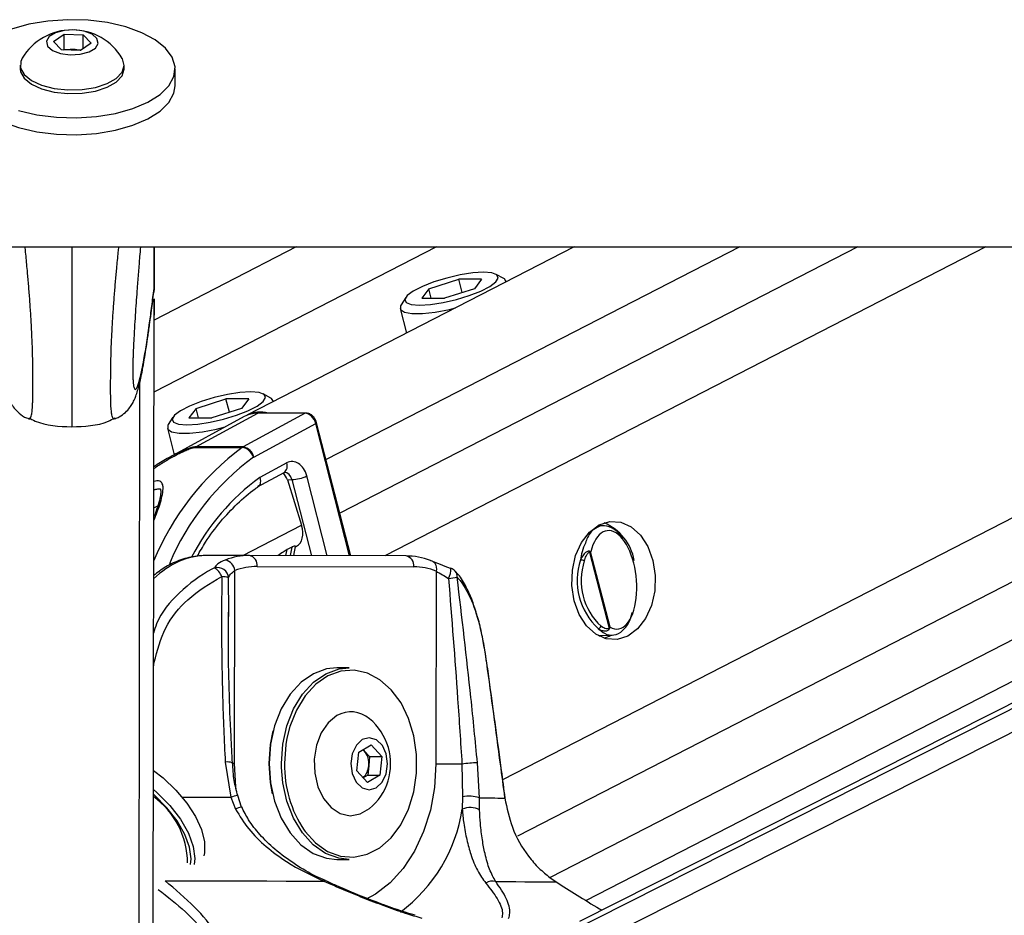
# Model space of a CAD drawing. Header units: millimetres. Extents: x 20 to 19631, y 28 to 16288.
# Tile 9 of 124: x 3429 to 3609, y 6490 to 6654. Entities that reach past the tile are written whole.
import ezdxf

# ---------------------------------------------------------------- set-up
doc = ezdxf.new("R2010")
doc.units = ezdxf.units.MM
doc.header["$LTSCALE"] = 2

msp = doc.modelspace()

# ---------------------------------------------------------------- linework, layer by layer
at = {"color": 7, "linetype": 'Continuous', "lineweight": 25}
for p, q in [((3435.37, 6650), (3437.34, 6651.36)), ((3437.34, 6651.36), (3440.79, 6651.22)), ((3437.34, 6648.62), (3437.34, 6651.36)), ((3440.79, 6651.22), (3442.27, 6649.73)), ((3440.79, 6648.7), (3440.79, 6651.22)), ((3436.85, 6648.51), (3435.37, 6650)), ((3442.27, 6649.73), (3440.3, 6648.37)), ((3440.3, 6648.37), (3436.85, 6648.51)), ((3437.16, 6648.49), (3437.34, 6648.62)), ((3437.34, 6648.62), (3439.06, 6648.55)), ((3439.06, 6648.55), (3440.48, 6648.49)), ((3429.32, 6645.71), (3429.32, 6645.05)), ((3448.32, 6645.02), (3448.32, 6645.69)), ((3457.61, 6641.93), (3457.62, 6645.01)), ((900.67, 6612.47), (3440.56, 6612.47)), ((3440.56, 6612.47), (5980.46, 6612.47)), ((3479.73, 6612.47), (3453.76, 6599.12)), ((3453.76, 6604.55), (3453.77, 6612.47)), ((3453.76, 6604.55), (3453.77, 6612.47)), ((3453.76, 6606.78), (3453.77, 6612.47)), ((3453.76, 6604.88), (3453.77, 6612.47)), ((3453.76, 6606.38), (3453.77, 6612.47)), ((3453.78, 6612.47), (3453.77, 6604.55)), ((3530.54, 6612.47), (3470.75, 6581.74)), ((3775.73, 6612.47), (3531.53, 6489.2)), ((3532.67, 6493.07), (3765, 6612.47)), ((3453.76, 6604.87), (3453.76, 6606.38)), ((3503.98, 6604.83), (3509.44, 6606.57)), ((3513.59, 6606.57), (3509.44, 6606.57)), ((3510.07, 6604.13), (3509.44, 6606.57)), ((3513.59, 6606.57), (3512.29, 6604.83)), ((3517.66, 6606.7), (3516.26, 6607.47)), ((3518.14, 6606.09), (3518.11, 6606.2)), ((3453.76, 6604.87), (3453.7, 6604.24)), ((3453.76, 6604.88), (3453.76, 6604.87)), ((3503.98, 6604.83), (3502.68, 6603.1)), ((3504.43, 6603.1), (3503.98, 6604.83)), ((3512.29, 6604.83), (3506.83, 6603.1)), ((3453.6, 6480.13), (3453.76, 6602.96)), ((3453.76, 6602.97), (3453.76, 6600.12)), ((3453.76, 6599.12), (3453.76, 6602.96)), ((3499.75, 6603.23), (3498.89, 6601.88)), ((3502.68, 6603.1), (3506.83, 6603.1)), ((3498.74, 6601.22), (3499.89, 6596.72)), ((3453.76, 6600.12), (3453.76, 6600.01)), ((3453.76, 6599.12), (3453.76, 6600.12)), ((3461.45, 6582.98), (3466.9, 6584.71)), ((3471.06, 6584.71), (3466.9, 6584.71)), ((3467.53, 6582.27), (3466.9, 6584.71)), ((3471.06, 6584.71), (3469.75, 6582.98)), ((3475.12, 6584.84), (3473.72, 6585.61)), ((3461.45, 6582.98), (3460.15, 6581.24)), ((3461.9, 6581.24), (3461.45, 6582.98)), ((3469.75, 6582.98), (3464.3, 6581.24)), ((3475.6, 6584.24), (3475.58, 6584.34)), ((3457.21, 6581.37), (3456.36, 6580.02)), ((3470.25, 6581.47), (3456.63, 6574.07)), ((3460.15, 6581.24), (3464.3, 6581.24)), ((3461.38, 6575.94), (3472.72, 6582.08)), ((3481.4, 6582.08), (3470.06, 6575.94)), ((3481.4, 6582.08), (3472.72, 6582.08)), ((3481.55, 6582.12), (3472.87, 6582.12)), ((3456.21, 6579.36), (3457.45, 6574.51)), ((3471.98, 6574.07), (3483.3, 6580.2)), ((3489.71, 6556.04), (3483.46, 6580.35)), ((3461.21, 6575.83), (3469.89, 6575.83)), ((3470.06, 6575.94), (3461.38, 6575.94)), ((3478, 6573.01), (3473.1, 6570.35)), ((3472.69, 6568.62), (3477.54, 6571.25)), ((3478.14, 6569.93), (3478.95, 6569.96)), ((3478.14, 6569.93), (3480.72, 6561.61)), ((3536.02, 6561.54), (3534.9, 6561.56)), ((3478.97, 6557.62), (3478.09, 6557.17)), ((3479.28, 6556.07), (3479.62, 6557.74)), ((3479.61, 6557.69), (3479.77, 6557.77)), ((3471.19, 6556.09), (3463.4, 6556.09)), ((3499.83, 6556.01), (3471.19, 6556.09)), ((3533.35, 6556.73), (3536.93, 6542.79)), ((3537.08, 6542.98), (3533.54, 6556.76)), ((3472.6, 6554.09), (3501.24, 6554.01)), ((3468.49, 6518.1), (3468.53, 6553.34)), ((3505.3, 6553.24), (3505.26, 6518)), ((3467.43, 6544.94), (3467.43, 6545.71)), ((3534.9, 6541.48), (3537.46, 6541.55)), ((3535.13, 6541.36), (3535.38, 6541.5)), ((3489.42, 6535.55), (3487.15, 6535.55)), ((3489.74, 6527.55), (3489.7, 6527.55)), ((3491.16, 6520.17), (3493.42, 6521.49)), ((3493.42, 6521.49), (3495.36, 6519.37)), ((3490.83, 6516.74), (3491.16, 6520.17)), ((3492.18, 6520.43), (3491.96, 6520.64)), ((3491.98, 6520.65), (3492.18, 6520.43)), ((3492.18, 6520.43), (3493.15, 6519.37)), ((3466.77, 6518.33), (3467.8, 6511.92)), ((3493.15, 6519.37), (3492.99, 6517.65)), ((3493.15, 6519.37), (3495.36, 6519.37)), ((3495.36, 6519.37), (3495.03, 6515.94)), ((3510.03, 6518), (3510.14, 6511.99)), ((3513.21, 6511.8), (3512.86, 6518.21)), ((3492.77, 6514.62), (3490.83, 6516.74)), ((3492.99, 6517.65), (3492.83, 6515.94)), ((3492.83, 6515.94), (3492, 6515.46)), ((3495.03, 6515.94), (3492.77, 6514.62)), ((3492.83, 6515.94), (3495.03, 6515.94)), ((3467.8, 6511.92), (3468.67, 6509.73)), ((3469, 6512.22), (3469, 6512.22)), ((3469.76, 6510.13), (3469.05, 6512.24)), ((3510.14, 6511.99), (3510.08, 6509.73)), ((3513.25, 6509.61), (3513.21, 6511.8)), ((3489.7, 6508.55), (3489.74, 6508.55)), ((3487.15, 6500.55), (3489.42, 6500.55)), ((3526.11, 6497.24), (3527.23, 6496.46))]:
    msp.add_line(p, q, dxfattribs=at)
at = {"color": 8, "linetype": 'Continuous', "lineweight": 25}
for p, q in [((3505.4, 6612.47), (3453.74, 6585.92)), ((3453.76, 6604.55), (3453.77, 6612.47)), ((3453.76, 6604.55), (3453.77, 6612.47)), ((3453.77, 6604.55), (3453.78, 6612.47)), ((3560.77, 6612.47), (3485.19, 6573.62)), ((3582.38, 6612.47), (3487.71, 6563.81)), ((3605.76, 6612.47), (3495.93, 6556.02)), ((3706.85, 6612.47), (3517.45, 6515.13)), ((3729.68, 6612.47), (3520.16, 6504.79)), ((3750.28, 6612.47), (3526.13, 6497.27)), ((3527.66, 6481.98), (3786.16, 6612.47)), ((3528.32, 6486.62), (3777.64, 6612.47)), ((3453.55, 6446.52), (3453.76, 6602.96)), ((3453.76, 6600.12), (3453.76, 6602.97)), ((3453.76, 6599.12), (3453.76, 6602.96)), ((3453.76, 6599.71), (3453.76, 6600.12)), ((3453.76, 6599.73), (3453.76, 6599.71)), ((3453.76, 6599.12), (3453.76, 6599.71)), ((3450.97, 6441.7), (3451.17, 6587.81)), ((3489.51, 6556.04), (3483.3, 6580.2)), ((3478.95, 6569.96), (3482.52, 6556.06)), ((3485.42, 6556.05), (3481.67, 6570.64)), ((3453.71, 6564.79), (3454.45, 6565.16)), ((3469.99, 6556.09), (3480.72, 6561.61)), ((3478.97, 6557.62), (3478.65, 6556.07)), ((3477.87, 6556.07), (3478.09, 6557.17)), ((3467.43, 6545.71), (3467.4, 6552.01)), ((3453.8, 6536.59), (3453.67, 6536.61)), ((3453.67, 6535.67), (3453.8, 6536.59)), ((3477.05, 6517.37), (3477.04, 6518.09))]:
    msp.add_line(p, q, dxfattribs=at)
at = {"color": 7, "linetype": 'Continuous', "lineweight": 25, "flags": 128}
for points in [[(3429.03, 6637.38), (3432.35, 6636.61), (3435.92, 6636.17), (3439.6, 6636.06), (3443.25, 6636.3), (3446.73, 6636.88), (3449.9, 6637.77), (3452.65, 6638.94), (3454.87, 6640.34), (3456.47, 6641.93), (3457.39, 6643.63), (3457.6, 6645.39), (3457.09, 6647.13), (3455.87, 6648.79), (3454, 6650.31), (3451.54, 6651.63), (3448.6, 6652.69), (3445.28, 6653.46), (3441.71, 6653.9), (3438.03, 6654), (3434.38, 6653.76), (3430.9, 6653.18), (3427.73, 6652.29)], [(3438.43, 6647.6), (3440.27, 6647.7), (3441.89, 6648.13), (3443.05, 6648.82), (3443.56, 6649.67), (3443.34, 6650.55), (3442.45, 6651.33), (3440.99, 6651.88), (3439.21, 6652.12), (3437.37, 6652.03), (3435.75, 6651.6), (3434.6, 6650.91), (3434.09, 6650.06), (3434.3, 6649.18), (3435.2, 6648.4), (3436.65, 6647.85), (3438.43, 6647.6)], [(3429.68, 6646.95), (3429.42, 6646.39), (3429.39, 6645.15), (3430.05, 6643.96), (3431.36, 6642.89), (3433.23, 6642.04), (3435.51, 6641.45), (3438.04, 6641.18)], [(3438.04, 6641.18), (3440.62, 6641.24), (3443.07, 6641.64), (3445.2, 6642.34), (3446.86, 6643.28), (3447.93, 6644.41), (3448.32, 6645.63), (3448, 6646.85), (3447.96, 6646.93)], [(3429.32, 6645.05), (3429.39, 6644.49), (3430.05, 6643.29), (3431.36, 6642.23), (3433.23, 6641.37), (3435.51, 6640.78), (3438.04, 6640.51)], [(3438.04, 6640.51), (3440.62, 6640.58), (3443.07, 6640.97), (3445.2, 6641.67), (3446.86, 6642.61), (3447.93, 6643.74), (3448.31, 6644.96), (3448.32, 6645.02)], [(3420.54, 6639.86), (3421.76, 6638.2), (3423.63, 6636.68), (3426.08, 6635.36), (3429.03, 6634.3), (3432.35, 6633.53), (3435.92, 6633.09), (3439.6, 6632.99), (3443.24, 6633.23), (3446.72, 6633.81), (3449.9, 6634.7), (3452.65, 6635.87), (3454.86, 6637.27), (3456.47, 6638.85), (3457.39, 6640.56), (3457.61, 6641.93)], [(3513.98, 6607.84), (3511.99, 6607.72), (3509.69, 6607.36), (3507.26, 6606.8), (3504.9, 6606.08), (3502.81, 6605.26), (3501.14, 6604.41), (3500.04, 6603.59), (3499.6, 6602.87), (3499.85, 6602.31), (3500.77, 6601.95), (3502.29, 6601.83), (3504.28, 6601.95), (3506.58, 6602.31), (3509.01, 6602.87), (3511.37, 6603.59), (3513.46, 6604.41), (3515.13, 6605.26), (3516.22, 6606.08), (3516.67, 6606.8), (3516.42, 6607.36), (3515.5, 6607.72), (3513.98, 6607.84)], [(3518.13, 6606.09), (3517.78, 6606.62), (3517.66, 6606.7)], [(3498.89, 6601.88), (3498.81, 6601.74), (3498.81, 6601.06), (3499.51, 6600.57), (3500.88, 6600.32), (3502.8, 6600.32), (3505.15, 6600.57), (3507.73, 6601.06), (3508.85, 6601.32)], [(3471.45, 6585.98), (3469.46, 6585.86), (3467.16, 6585.5), (3464.73, 6584.94), (3462.37, 6584.22), (3460.27, 6583.4), (3458.61, 6582.55), (3457.51, 6581.73), (3457.07, 6581.01), (3457.32, 6580.45), (3458.24, 6580.09), (3459.75, 6579.97), (3461.74, 6580.09), (3464.05, 6580.45), (3466.47, 6581.01), (3468.83, 6581.73), (3470.93, 6582.55), (3472.59, 6583.4), (3473.69, 6584.22), (3474.13, 6584.94), (3473.89, 6585.5), (3472.97, 6585.86), (3471.45, 6585.98)], [(3475.59, 6584.23), (3475.24, 6584.77), (3475.12, 6584.84)], [(3472.87, 6582.12), (3472.8, 6582.11), (3472.72, 6582.08)], [(3456.36, 6580.02), (3456.28, 6579.88), (3456.27, 6579.2), (3456.98, 6578.72), (3458.34, 6578.46), (3460.27, 6578.46), (3462.61, 6578.72), (3465.2, 6579.2), (3466.77, 6579.58)], [(3540.33, 6541.37), (3538.38, 6540.76), (3536.39, 6540.89), (3534.49, 6541.74), (3532.81, 6543.25), (3531.46, 6545.33), (3530.54, 6547.84), (3530.11, 6550.59), (3530.2, 6553.4), (3530.8, 6556.09), (3531.87, 6558.47), (3533.34, 6560.37), (3535.11, 6561.67), (3537.06, 6562.28), (3539.05, 6562.16), (3540.95, 6561.31), (3542.63, 6559.79), (3543.98, 6557.71), (3544.9, 6555.21), (3545.33, 6552.46), (3545.24, 6549.64), (3544.64, 6546.95), (3543.57, 6544.58), (3542.09, 6542.67), (3540.33, 6541.37)], [(3504.26, 6555.17), (3504.53, 6555.13), (3504.77, 6555.02), (3504.98, 6554.84), (3505.15, 6554.6), (3505.27, 6554.31), (3505.34, 6553.98), (3505.35, 6553.61), (3505.3, 6553.24)], [(3507.92, 6553.71), (3508, 6553.77), (3508.02, 6553.77)], [(3536.02, 6540.99), (3536.93, 6541.37), (3537.24, 6541.54)], [(3514.56, 6536.48), (3514.56, 6536.46), (3514.53, 6536.42)], [(3487.15, 6535.55), (3485.3, 6535.36), (3482.88, 6534.48), (3480.63, 6532.92), (3478.65, 6530.76), (3477.01, 6528.08), (3475.79, 6524.98), (3475.04, 6521.61), (3474.78, 6518.09)], [(3477.04, 6518.09), (3477.3, 6521.61), (3478.06, 6524.98), (3479.27, 6528.08), (3480.91, 6530.76), (3482.89, 6532.92), (3485.14, 6534.48), (3487.57, 6535.36), (3489.42, 6535.55)], [(3481.19, 6505.91), (3481.35, 6505.68), (3483.28, 6503.56), (3485.48, 6502.03), (3487.85, 6501.16), (3490.29, 6500.97), (3492.71, 6501.49), (3495, 6502.69), (3497.08, 6504.51), (3498.86, 6506.89), (3500.26, 6509.73), (3501.23, 6512.9), (3501.73, 6516.29), (3501.73, 6519.75), (3501.24, 6523.14), (3500.28, 6526.32), (3498.89, 6529.17), (3497.12, 6531.56), (3495.05, 6533.39), (3492.75, 6534.6), (3490.34, 6535.13), (3487.89, 6534.96), (3485.52, 6534.1), (3483.32, 6532.58), (3481.39, 6530.47), (3479.79, 6527.85), (3478.6, 6524.83), (3478.06, 6522.7)], [(3487.19, 6526.84), (3485.61, 6525.54), (3484.33, 6523.68), (3483.46, 6521.41), (3483.05, 6518.89), (3483.14, 6516.31), (3483.72, 6513.85), (3484.74, 6511.71), (3486.14, 6510.04), (3487.8, 6508.96), (3489.61, 6508.55), (3491.43, 6508.86), (3493.12, 6509.84)], [(3474.78, 6518.09), (3475.03, 6521.53), (3475.55, 6524.06)], [(3491.82, 6522.45), (3490.73, 6521.42), (3489.99, 6519.88), (3489.74, 6518.07), (3489.99, 6516.25), (3490.71, 6514.7), (3491.8, 6513.67), (3493.08, 6513.3), (3494.37, 6513.66), (3495.46, 6514.68), (3496.19, 6516.22), (3496.45, 6518.04), (3496.2, 6519.86), (3495.48, 6521.4), (3494.39, 6522.44), (3493.1, 6522.8), (3491.82, 6522.45)], [(3474.78, 6518.09), (3475.03, 6514.56), (3475.77, 6511.18), (3476.98, 6508.08), (3478.61, 6505.39), (3480.59, 6503.22), (3482.83, 6501.65), (3485.26, 6500.76), (3487.15, 6500.55)], [(3475.43, 6512.52), (3475.02, 6514.64), (3474.78, 6518.09)], [(3505.26, 6518), (3505.75, 6518), (3506.3, 6518), (3506.9, 6518), (3507.53, 6518), (3508.17, 6518), (3508.82, 6518), (3509.44, 6518), (3510.03, 6518)], [(3453.65, 6516.82), (3455.41, 6515.45), (3457.75, 6513.24), (3459.76, 6510.86), (3461.36, 6508.41), (3462.46, 6506.01), (3463.01, 6503.77), (3462.99, 6501.79), (3462.86, 6501.24)], [(3489.42, 6500.55), (3487.52, 6500.76), (3485.1, 6501.65), (3482.85, 6503.22), (3480.87, 6505.39), (3479.25, 6508.08), (3478.04, 6511.18), (3477.29, 6514.56), (3477.05, 6517.37)], [(3453.64, 6513.35), (3454.3, 6512.78), (3456.63, 6510.42), (3458.58, 6507.91), (3460.04, 6505.36), (3460.93, 6502.93), (3461.21, 6500.72), (3461.09, 6499.63)], [(3460.41, 6499.62), (3460.52, 6500.64), (3460.26, 6502.77), (3459.39, 6505.12), (3457.99, 6507.58), (3456.1, 6510.01), (3453.85, 6512.29), (3453.64, 6512.47)], [(3513.21, 6511.8), (3514.01, 6511.8), (3514.75, 6511.79), (3515.42, 6511.79), (3516.04, 6511.79), (3516.59, 6511.78), (3517.08, 6511.78), (3517.51, 6511.78), (3517.87, 6511.77)], [(3517.88, 6511.82), (3517.88, 6511.81), (3517.87, 6511.77)], [(3455.77, 6496.65), (3459.58, 6496.65), (3463.35, 6496.64), (3467.07, 6496.63), (3470.74, 6496.63), (3474.35, 6496.62), (3477.9, 6496.61), (3481.37, 6496.6), (3484.76, 6496.6)], [(3516.19, 6496.51), (3518.11, 6496.51), (3519.88, 6496.5), (3521.5, 6496.49), (3522.97, 6496.49), (3524.28, 6496.48), (3525.42, 6496.47), (3526.41, 6496.47), (3527.23, 6496.46)]]:
    msp.add_lwpolyline(points, dxfattribs=at)
at = {"color": 8, "linetype": 'Continuous', "lineweight": 25, "flags": 128}
for points in [[(3481.55, 6582.12), (3481.48, 6582.11), (3481.4, 6582.08)], [(3483.3, 6580.2), (3483.37, 6580.24), (3483.42, 6580.28), (3483.45, 6580.32), (3483.46, 6580.35), (3483.46, 6580.35)], [(3478.06, 6522.7), (3477.86, 6521.53), (3477.61, 6518.09)], [(3468.49, 6518.1), (3468.07, 6518.1), (3467.97, 6518.1)], [(3468.79, 6513.37), (3468.73, 6513.82), (3468.49, 6518.1)], [(3505.26, 6518), (3505, 6513.72), (3504.25, 6509.56), (3503.02, 6505.63), (3501.36, 6502.04), (3499.3, 6498.89), (3496.9, 6496.26), (3494.22, 6494.22), (3492.55, 6493.32)], [(3458.91, 6511.94), (3459.12, 6511.94), (3461.32, 6511.94), (3463.5, 6511.93), (3465.66, 6511.93), (3467.8, 6511.92)]]:
    msp.add_lwpolyline(points, dxfattribs=at)
at = {"color": 7, "linetype": 'Continuous', "lineweight": 25}
for centre, radius, start, end in [((3438.81, 6641.51), 10.63, 30.6339, 149.2121), ((3438.81, 6642.51), 6.05, 87.5608, 99.7319), ((3438.87, 6643.01), 5.54, 75.0934, 88.0291), ((3472.66, 6577.01), 5.07, 89.2963, 118.3399), ((3473.17, 6576.86), 5.45, 74.7363, 116.4013), ((3462.28, 6574.29), 1.87, 118.5043, 124.8415), ((3470.96, 6574.29), 1.87, 118.5043, 124.8415), ((3469.5, 6573.33), 2.53, 16.158, 81.0941), ((3469.67, 6573.61), 2.36, 11.2291, 80.3685), ((3472.28, 6573.52), 0.625, 118.5043, 124.8415), ((3478.65, 6576.92), 6.97, 272.5001, 295.705), ((3532.47, 6553.59), 9.17, 10.1567, 67.2386), ((3471.19, 6543.73), 12.36, 89.9857, 111.0192), ((3470.84, 6554.34), 1.78, 351.8505, 78.5756), ((3499.47, 6554.27), 1.78, 351.8505, 78.5756), ((3499.76, 6543.63), 12.38, 68.6881, 89.7013), ((3532.67, 6556.78), 0.674, 355.2542, 7.5523), ((3465.34, 6551.83), 2.07, 5.1199, 104.7112), ((3463.33, 6551.24), 2.98, 19.4265, 60.0376), ((3466.36, 6553.12), 2.18, 5.7207, 79.6482), ((3472.6, 6542.76), 11.33, 89.9857, 111.0192), ((3501.18, 6542.67), 11.35, 68.6881, 89.7013), ((3507.31, 6551.9), 2, 42.6622, 69.1582), ((3543.09, 6551.52), 12, 161.7039, 227.1174), ((3531.62, 6553.71), 1.58, 61.5475, 87.1861), ((3543.2, 6551.52), 11.4, 161.7039, 227.1174), ((3466.19, 6548.87), 3.36, 69.0052, 90.9364), ((3501.07, 6605.67), 54.17, 276.9114, 278.5979), ((3534.82, 6543.37), 0.652, 279.4895, 342.0394), ((3536.52, 6542.49), 0.507, 24.0611, 37.2238), ((3489.75, 6522.43), 5.1, 48.7896, 120.1962), ((3486.37, 6518.05), 10.63, 16.2024, 50.6107), ((3489.36, 6518.1), 3.66, 352.9607, 39.4442), ((3486.37, 6518.05), 10.63, 309.3893, 16.2024), ((3513.2, 6494.81), 23.4, 90.8419, 97.7958), ((3489.7, 6517.86), 3.29, 313.7084, 356.3779), ((3444.72, 6499.76), 15.19, 0.6052, 54.0222), ((3511.36, 6506.75), 5.38, 69.9456, 103.1645), ((3511.55, 6506.44), 3.61, 61.7708, 113.9553), ((3515.59, 6494.55), 2.05, 72.8063, 125.6823)]:
    msp.add_arc(centre, radius, start, end, dxfattribs=at)
at = {"color": 8, "linetype": 'Continuous', "lineweight": 25}
for centre, radius, start, end in [((3499.11, 6536.33), 49.13, 126.499, 157.5742), ((3499.62, 6536.36), 46.76, 126.3259, 157.0417), ((3476.6, 6572.44), 1.51, 308.3089, 22.2993), ((3497.73, 6536.64), 41.75, 126.1593, 152.6691), ((3503.77, 6553.78), 4.25, 333.7468, 359.8157), ((3507.65, 6552.24), 1.52, 355.3405, 41.2782), ((3467.18, 6515.61), 2.76, 71.2525, 98.4697), ((3498.7, 6517.67), 21.09, 178.8707, 213.8788), ((3472.29, 6496.28), 16.28, 101.6595, 106.0364), ((3470.59, 6506.13), 4.09, 101.882, 118.1755), ((3481.54, 6514.1), 28.87, 306.6902, 351.3032), ((3484.98, 6496.36), 0.331, 74.6347, 133.164)]:
    msp.add_arc(centre, radius, start, end, dxfattribs=at)
at = {"color": 7, "linetype": 'Continuous', "lineweight": 25}
for centre, major_axis, ratio, start_param, end_param in [((3481.89, 6580.2), (-0.93, 1.77), 0.663275, 4.378937, 5.949734), ((3479.01, 6569.27), (0, 4), 0.706963, 5.061447, 6.649386), ((3476.81, 6569.25), (-0.19, 1.99), 0.721843, 4.991588, 5.794231), ((3477.92, 6561.32), (-1.86, 3.54), 0.676908, 3.136326, 4.44782), ((3537.55, 6551.65), (-0.94, 8.98), 0.482038, 2.821326, 7.199535)]:
    msp.add_ellipse(centre, major_axis=major_axis, ratio=ratio, start_param=start_param, end_param=end_param, dxfattribs=at)
at = {"color": 8, "linetype": 'Continuous', "lineweight": 25}
for centre, major_axis, ratio, start_param, end_param in [((3477.6, 6569.27), (0.07, 2), 0.713577, 5.085447, 6.318118), ((3463.31, 6532.09), (0.12, 24), 0.707102, 0.001735, 0.60953)]:
    msp.add_ellipse(centre, major_axis=major_axis, ratio=ratio, start_param=start_param, end_param=end_param, dxfattribs=at)
for points, knots in [([(3430.87, 6581.08), (3430.91, 6581.07), (3431.01, 6581.03), (3431.14, 6581.13), (3431.28, 6581.37), (3431.38, 6581.71), (3431.47, 6582.23), (3431.53, 6582.84), (3431.58, 6583.71), (3431.61, 6584.54), (3431.63, 6585.55), (3431.64, 6586.73), (3431.64, 6588.06), (3431.64, 6589.61), (3431.61, 6591.26), (3431.58, 6592.81), (3431.52, 6594.64), (3431.45, 6596.3), (3431.37, 6598), (3431.29, 6599.34), (3431.18, 6601.19), (3431.02, 6603.43), (3430.81, 6606.03), (3430.57, 6608.74), (3430.37, 6610.9), (3430.24, 6612.16), (3430.21, 6612.47)], [0, 0, 0, 0, 0.038222, 0.0906081, 0.13556, 0.180766, 0.2077527, 0.2623677, 0.2901462, 0.3217382, 0.353992, 0.3816681, 0.4142828, 0.4480346, 0.4826343, 0.5180812, 0.5446504, 0.5985585, 0.6258566, 0.6580166, 0.6902781, 0.7553224, 0.8216844, 0.8883057, 0.9726343, 1, 1, 1, 1]), ([(3438.77, 6612.47), (3438.77, 6611.72), (3438.77, 6610.21), (3438.77, 6607.86), (3438.76, 6605.44), (3438.76, 6602.92), (3438.76, 6600.72), (3438.75, 6598.89), (3438.75, 6597.27), (3438.75, 6595.36), (3438.75, 6593.54), (3438.74, 6591.68), (3438.74, 6590.19), (3438.74, 6588.55), (3438.74, 6587.15), (3438.74, 6585.71), (3438.73, 6584.42), (3438.73, 6583.02), (3438.73, 6581.9), (3438.73, 6581.03), (3438.73, 6580.46), (3438.73, 6580.04), (3438.73, 6579.76), (3438.73, 6579.6), (3438.73, 6579.56), (3438.73, 6579.61), (3438.73, 6579.62)], [0, 0, 0, 0, 0.058892, 0.118116, 0.176267, 0.234606, 0.293797, 0.323605, 0.353495, 0.397248, 0.441537, 0.46353, 0.508014, 0.530634, 0.563286, 0.596889, 0.629541, 0.663013, 0.723605, 0.760737, 0.803372, 0.846347, 0.890082, 0.933982, 0.992651, 1, 1, 1, 1]), ([(3446.59, 6581.06), (3446.55, 6581.05), (3446.45, 6581.01), (3446.31, 6581.11), (3446.18, 6581.35), (3446.06, 6581.77), (3445.98, 6582.35), (3445.92, 6583.03), (3445.88, 6583.69), (3445.85, 6584.53), (3445.84, 6585.53), (3445.84, 6586.71), (3445.84, 6588.04), (3445.85, 6589.59), (3445.88, 6591.24), (3445.91, 6592.79), (3445.97, 6594.62), (3446.05, 6596.28), (3446.14, 6597.98), (3446.22, 6599.32), (3446.34, 6601.16), (3446.5, 6603.41), (3446.72, 6606.01), (3446.96, 6608.72), (3447.17, 6610.88), (3447.3, 6612.15), (3447.34, 6612.47)], [0, 0, 0, 0, 0.038333, 0.090676, 0.13559, 0.180759, 0.234921, 0.262304, 0.29006, 0.321625, 0.353853, 0.381506, 0.414093, 0.447817, 0.482388, 0.517806, 0.544353, 0.598216, 0.625492, 0.657625, 0.68986, 0.75485, 0.821157, 0.887723, 0.971982, 1, 1, 1, 1]), ([(3449.94, 6587.93), (3449.95, 6587.81), (3449.98, 6587.42), (3450.04, 6587.05), (3450.12, 6586.72), (3450.26, 6586.44), (3450.44, 6586.41), (3450.69, 6586.79), (3450.94, 6587.47), (3451.23, 6588.5), (3451.55, 6589.95), (3451.97, 6592.12), (3452.44, 6594.96), (3452.92, 6598.28), (3453.36, 6601.59), (3453.63, 6603.78), (3453.76, 6604.88)], [0, 0, 0, 0, 0.012734, 0.039737, 0.066062, 0.092556, 0.159611, 0.227425, 0.292474, 0.357748, 0.449623, 0.541785, 0.67133, 0.801333, 0.900589, 1, 1, 1, 1]), ([(3453.72, 6571.98), (3454.34, 6572.4), (3455.53, 6573.21), (3457.2, 6574.15), (3458.54, 6574.84), (3459.54, 6575.3), (3460.25, 6575.59), (3460.76, 6575.76), (3461.04, 6575.82), (3461.16, 6575.82), (3461.21, 6575.83)], [0, 0, 0, 0, 0.267676, 0.51804, 0.684842, 0.796164, 0.901196, 0.944881, 0.979722, 1, 1, 1, 1]), ([(3461.38, 6575.94), (3461.32, 6575.93), (3461.16, 6575.93), (3460.83, 6575.87), (3460.23, 6575.71), (3459.42, 6575.41), (3458.31, 6574.92), (3457.39, 6574.49), (3456.81, 6574.16), (3456.68, 6574.08)], [0, 0, 0, 0, 0.047326, 0.124965, 0.214962, 0.414449, 0.615671, 0.910094, 1, 1, 1, 1]), ([(3453.71, 6562.49), (3453.94, 6563.04), (3454.7, 6564.85), (3455.26, 6566.83), (3455.49, 6568.53), (3455.3, 6569.32), (3454.86, 6569.67), (3454.34, 6569.77), (3453.91, 6569.68), (3453.72, 6569.64)], [0, 0, 0, 0, 0.15411, 0.509736, 0.690479, 0.815429, 0.888737, 0.950259, 1, 1, 1, 1]), ([(3532.58, 6558.37), (3532.36, 6557.87), (3531.96, 6556.98), (3531.78, 6555.8), (3531.7, 6555.28)], [0, 0, 0, 0, 0.563434, 1, 1, 1, 1]), ([(3464.82, 6553.82), (3464.66, 6553.75), (3462.35, 6552.59), (3458.42, 6549.59), (3454.68, 6545.33), (3453.85, 6542.46), (3453.68, 6541.89)], [0, 0, 0, 0, 0.032403, 0.482523, 0.896163, 1, 1, 1, 1]), ([(3454.53, 6495.08), (3456.25, 6493.73), (3459.84, 6490.93), (3463.74, 6486.55), (3465.68, 6482.86), (3465.95, 6480.1), (3465.32, 6477.96), (3463.29, 6475.9), (3460.4, 6474.73), (3458.53, 6474.29), (3458.19, 6474.21)], [0, 0, 0, 0, 0.190889, 0.397746, 0.578098, 0.666891, 0.758419, 0.867231, 0.976248, 1, 1, 1, 1])]:
    msp.add_open_spline(points, degree=3, knots=knots, dxfattribs=at)
at = {"color": 7, "linetype": 'Continuous', "lineweight": 25}
for points, knots in [([(3451.29, 6612.47), (3451.24, 6611.89), (3451.11, 6610.41), (3450.9, 6607.9), (3450.69, 6605.25), (3450.52, 6602.79), (3450.37, 6600.58), (3450.22, 6598.24), (3450.1, 6596.06), (3450, 6594.06), (3449.94, 6592.61), (3449.9, 6591.44), (3449.88, 6590.7), (3449.87, 6590.06), (3449.87, 6589.58), (3449.87, 6589.12), (3449.89, 6588.7), (3449.91, 6588.26), (3449.93, 6588.05), (3449.94, 6587.93)], [0, 0, 0, 0, 0.084257, 0.213881, 0.343883, 0.431762, 0.519895, 0.609232, 0.699317, 0.757758, 0.817167, 0.844463, 0.872291, 0.890436, 0.909196, 0.924621, 0.947497, 0.970934, 1, 1, 1, 1]), ([(3453, 6598.65), (3453.1, 6599.4), (3453.35, 6601.14), (3453.59, 6603.11), (3453.73, 6604.24)], [0, 0, 0, 0, 0.428989, 1, 1, 1, 1]), ([(3424.36, 6599.82), (3424.45, 6599.09), (3424.75, 6596.79), (3425.23, 6593.49), (3425.84, 6589.9), (3426.36, 6587.42), (3426.81, 6585.86), (3427.15, 6584.88), (3427.54, 6584.03), (3428.15, 6583.06), (3429.11, 6582.06), (3430.07, 6581.33), (3430.75, 6581.14), (3430.88, 6581.1)], [0, 0, 0, 0, 0.0933722, 0.2937865, 0.4809659, 0.679982, 0.7803325, 0.8375033, 0.883801, 0.9191108, 0.9543072, 0.9910153, 1, 1, 1, 1]), ([(3446.58, 6581.09), (3446.86, 6581.19), (3447.61, 6581.46), (3448.56, 6582.22), (3449.37, 6583.11), (3449.89, 6583.95), (3450.26, 6584.73), (3450.58, 6585.57), (3450.96, 6586.82), (3451.46, 6588.95), (3452.05, 6592.19), (3452.58, 6595.55), (3452.89, 6597.84), (3453, 6598.65)], [0, 0, 0, 0, 0.0208596, 0.0550128, 0.0878655, 0.1224308, 0.1628003, 0.2168795, 0.2992568, 0.4652993, 0.6819705, 0.888082, 1, 1, 1, 1]), ([(3430.8, 6581.12), (3430.81, 6581.11), (3430.84, 6581.09), (3430.86, 6581.08), (3430.87, 6581.08)], [0, 0, 0, 0, 0.39695, 1, 1, 1, 1]), ([(3430.87, 6581.26), (3431.25, 6581.05), (3433.64, 6579.78), (3436.41, 6579.69), (3438.73, 6579.61)], [0, 0, 0, 0, 0.162063, 1, 1, 1, 1]), ([(3438.73, 6579.61), (3441.05, 6579.68), (3443.81, 6579.77), (3446.21, 6581.03), (3446.59, 6581.24)], [0, 0, 0, 0, 0.837937, 1, 1, 1, 1]), ([(3446.66, 6581.1), (3446.65, 6581.09), (3446.62, 6581.06), (3446.6, 6581.06), (3446.59, 6581.06)], [0, 0, 0, 0, 0.399429, 1, 1, 1, 1]), ([(3483.46, 6580.35), (3483.4, 6580.54), (3483.26, 6580.97), (3482.82, 6581.56), (3482.25, 6581.99), (3481.8, 6582.11), (3481.57, 6582.12), (3481.55, 6582.12)], [0, 0, 0, 0, 0.204209, 0.466639, 0.739469, 0.971497, 1, 1, 1, 1]), ([(3456.68, 6574.08), (3456.51, 6573.99), (3455.47, 6573.46), (3454.52, 6572.83), (3453.72, 6572.3)], [0, 0, 0, 0, 0.166714, 1, 1, 1, 1]), ([(3473.1, 6570.35), (3473.1, 6570.34), (3473.14, 6570.21), (3473.21, 6569.88), (3473.21, 6569.39), (3473.07, 6568.93), (3472.86, 6568.76), (3472.76, 6568.69)], [0, 0, 0, 0, 0.017994, 0.178031, 0.470045, 0.761743, 1, 1, 1, 1]), ([(3477.54, 6571.25), (3477.56, 6571.26), (3477.6, 6571.28), (3477.61, 6571.27), (3477.61, 6571.27)], [0, 0, 0, 0, 0.5759788, 1, 1, 1, 1]), ([(3453.71, 6568.09), (3453.9, 6568.15), (3454.25, 6568.26), (3454.67, 6568.31), (3454.89, 6568.28), (3454.9, 6568.25), (3454.95, 6568.23), (3455.03, 6567.54), (3454.82, 6566.41), (3454.43, 6564.98), (3454, 6563.78), (3453.79, 6563.2)], [0, 0, 0, 0, 0.050891, 0.096211, 0.141505, 0.189653, 0.285919, 0.434768, 0.58534, 0.798633, 1, 1, 1, 1]), ([(3461.68, 6555.98), (3462.16, 6556.84), (3463.45, 6559.12), (3465.9, 6562.35), (3468.94, 6565.62), (3471.29, 6567.63), (3472.6, 6568.54), (3472.78, 6568.67)], [0, 0, 0, 0, 0.161217, 0.42645, 0.691779, 0.957438, 1, 1, 1, 1]), ([(3539.55, 6558.87), (3539.47, 6559.02), (3538.97, 6560), (3537.76, 6561.05), (3536.06, 6561.74), (3534.38, 6561.19), (3533.14, 6560), (3532.71, 6558.73), (3532.58, 6558.37)], [0, 0, 0, 0, 0.038107, 0.24431, 0.45807, 0.680573, 0.909394, 1, 1, 1, 1]), ([(3479.6, 6557.75), (3479.6, 6557.77), (3479.6, 6557.83), (3479.37, 6557.8), (3479.13, 6557.7), (3478.99, 6557.63), (3478.97, 6557.62)], [0, 0, 0, 0, 0.285498, 0.624472, 0.950397, 1, 1, 1, 1]), ([(3463.41, 6556.09), (3462.79, 6556.07), (3461.19, 6556.01), (3458.64, 6555.37), (3455.97, 6554.18), (3454.42, 6552.98), (3453.69, 6552.42)], [0, 0, 0, 0, 0.177153, 0.462129, 0.747707, 1, 1, 1, 1]), ([(3478.09, 6557.17), (3477.85, 6557.02), (3477.32, 6556.72), (3476.7, 6556.3), (3476.36, 6556.08)], [0, 0, 0, 0, 0.455329, 1, 1, 1, 1]), ([(3533.34, 6556.87), (3533.3, 6556.88), (3533.18, 6556.92), (3532.96, 6556.86), (3532.62, 6556.66), (3532.14, 6556.17), (3531.87, 6555.62), (3531.7, 6555.28)], [0, 0, 0, 0, 0.060695, 0.184545, 0.294065, 0.574644, 1, 1, 1, 1]), ([(3532.37, 6555.09), (3532.48, 6555.4), (3532.64, 6555.9), (3532.93, 6556.39), (3533.13, 6556.62), (3533.24, 6556.72), (3533.32, 6556.73), (3533.35, 6556.73)], [0, 0, 0, 0, 0.455671, 0.745011, 0.850638, 0.957061, 1, 1, 1, 1]), ([(3533.54, 6556.76), (3533.54, 6556.76), (3533.49, 6556.8), (3533.41, 6556.84), (3533.34, 6556.87)], [0, 0, 0, 0, 0.028617, 1, 1, 1, 1]), ([(3533.35, 6556.73), (3533.42, 6556.74), (3533.49, 6556.75), (3533.54, 6556.76), (3533.54, 6556.76)], [0, 0, 0, 0, 0.971367, 1, 1, 1, 1]), ([(3466.75, 6555.27), (3466.25, 6555.04), (3465.33, 6554.61), (3464.98, 6554.07), (3464.82, 6553.82)], [0, 0, 0, 0, 0.538139, 1, 1, 1, 1]), ([(3507.92, 6553.71), (3507.29, 6553.96), (3505.95, 6554.5), (3504.85, 6554.93), (3504.26, 6555.17)], [0, 0, 0, 0, 0.461861, 1, 1, 1, 1]), ([(3453.8, 6536.59), (3454.37, 6538.74), (3455.49, 6543.06), (3459.99, 6548.64), (3463.98, 6550.97), (3466.14, 6552.23)], [0, 0, 0, 0, 0.313753, 0.62866, 1, 1, 1, 1]), ([(3466.14, 6552.23), (3466.1, 6544.91), (3466.05, 6533.62), (3466.59, 6522.31), (3466.77, 6518.33)], [0, 0, 0, 0, 0.648276, 1, 1, 1, 1]), ([(3467.4, 6552.01), (3467.48, 6552.24), (3467.66, 6552.72), (3468.23, 6553.12), (3468.53, 6553.34)], [0, 0, 0, 0, 0.469413, 1, 1, 1, 1]), ([(3505.3, 6553.24), (3505.67, 6553.02), (3506.36, 6552.62), (3507.19, 6552.13), (3507.58, 6551.9)], [0, 0, 0, 0, 0.530587, 1, 1, 1, 1]), ([(3512.54, 6545.95), (3512.33, 6546.64), (3511.79, 6548.36), (3510.66, 6550.67), (3509.63, 6552.41), (3508.88, 6553.1), (3508.76, 6553.22)], [0, 0, 0, 0, 0.225467, 0.570763, 0.930986, 1, 1, 1, 1]), ([(3512.86, 6518.21), (3512.47, 6522.19), (3511.36, 6533.49), (3510.03, 6544.79), (3509.16, 6552.12)], [0, 0, 0, 0, 0.351724, 1, 1, 1, 1]), ([(3509.16, 6552.12), (3509.23, 6552.04), (3510.21, 6550.98), (3511.78, 6548.28), (3513.47, 6542.93), (3514.18, 6538.59), (3514.53, 6536.42)], [0, 0, 0, 0, 0.025047, 0.371523, 0.686338, 1, 1, 1, 1]), ([(3507.58, 6551.9), (3508.15, 6544.58), (3509.04, 6533.28), (3509.77, 6521.97), (3510.03, 6518)], [0, 0, 0, 0, 0.648203, 1, 1, 1, 1]), ([(3468.09, 6518.22), (3468, 6519.83), (3467.6, 6527.21), (3467.31, 6536.38), (3467.38, 6543.92), (3467.4, 6545.71)], [0, 0, 0, 0, 0.176186, 0.80521, 1, 1, 1, 1]), ([(3514.55, 6536.47), (3514.44, 6537.24), (3514.18, 6539.16), (3513.6, 6542.06), (3513.05, 6544.47), (3512.64, 6545.67), (3512.54, 6545.95)], [0, 0, 0, 0, 0.223102, 0.550938, 0.892289, 1, 1, 1, 1]), ([(3534.93, 6542.72), (3535.31, 6542.4), (3536.26, 6541.63), (3537.85, 6541.39), (3539.46, 6542.27), (3540.64, 6543.79), (3541.01, 6545.23), (3541.12, 6545.68)], [0, 0, 0, 0, 0.163165, 0.397297, 0.64066, 0.889319, 1, 1, 1, 1]), ([(3536.93, 6542.79), (3536.91, 6542.77), (3536.85, 6542.72), (3536.66, 6542.66), (3536.2, 6542.71), (3535.76, 6542.93), (3535.48, 6543.14), (3535.44, 6543.16)], [0, 0, 0, 0, 0.045344, 0.125649, 0.375686, 0.92411, 1, 1, 1, 1]), ([(3537.08, 6542.98), (3537.08, 6542.98), (3537.04, 6542.92), (3536.98, 6542.85), (3536.93, 6542.79)], [0, 0, 0, 0, 0.028633, 1, 1, 1, 1]), ([(3536.99, 6542.69), (3537.02, 6542.79), (3537.06, 6542.88), (3537.08, 6542.98), (3537.08, 6542.98)], [0, 0, 0, 0, 0.9713832, 1, 1, 1, 1]), ([(3534.93, 6542.72), (3534.97, 6542.69), (3535.24, 6542.54), (3535.65, 6542.37), (3536.14, 6542.3), (3536.47, 6542.33), (3536.71, 6542.42), (3536.89, 6542.54), (3536.96, 6542.65), (3536.99, 6542.69)], [0, 0, 0, 0, 0.070103, 0.395135, 0.587131, 0.731052, 0.841657, 0.936351, 1, 1, 1, 1]), ([(3514.53, 6536.42), (3514.71, 6535.12), (3515.62, 6528.58), (3516.73, 6520.36), (3517.65, 6513.45), (3517.87, 6511.77)], [0, 0, 0, 0, 0.159188, 0.795943, 1, 1, 1, 1]), ([(3517.88, 6511.82), (3517.61, 6513.87), (3516.53, 6522.09), (3515.41, 6530.31), (3514.56, 6536.48)], [0, 0, 0, 0, 0.249839, 1, 1, 1, 1]), ([(3469.06, 6512.23), (3468.82, 6513.14), (3468.29, 6515.1), (3468.18, 6517.13), (3468.12, 6518.22)], [0, 0, 0, 0, 0.458156, 1, 1, 1, 1]), ([(3517.87, 6511.77), (3518.24, 6509.97), (3519.03, 6506.08), (3521.56, 6501.78), (3524.05, 6498.91), (3525.43, 6497.79), (3526.11, 6497.24)], [0, 0, 0, 0, 0.301539, 0.649276, 0.826766, 1, 1, 1, 1]), ([(3468.67, 6509.73), (3469.42, 6508.5), (3470.96, 6505.96), (3474.24, 6502.82), (3478.76, 6499.43), (3482.45, 6497.69), (3484.76, 6496.6)], [0, 0, 0, 0, 0.202402, 0.415938, 0.635024, 1, 1, 1, 1]), ([(3485.08, 6496.72), (3484.52, 6496.96), (3482.64, 6497.76), (3479.48, 6499.62), (3476, 6502.17), (3473.15, 6504.95), (3471.09, 6507.54), (3470.18, 6509.35), (3469.78, 6510.15)], [0, 0, 0, 0, 0.090492, 0.304932, 0.530843, 0.713042, 0.87407, 1, 1, 1, 1]), ([(3510.08, 6509.73), (3510.16, 6508.87), (3510.35, 6506.85), (3510.89, 6504.08), (3511.71, 6501.16), (3512.79, 6498.42), (3513.85, 6496.96), (3514.39, 6496.22)], [0, 0, 0, 0, 0.135243, 0.316731, 0.502899, 0.748887, 1, 1, 1, 1]), ([(3516.19, 6496.51), (3515.8, 6497.22), (3515.01, 6498.65), (3514.28, 6501.27), (3513.74, 6504.11), (3513.4, 6506.79), (3513.29, 6508.78), (3513.25, 6509.61)], [0, 0, 0, 0, 0.245373, 0.495297, 0.678097, 0.864612, 1, 1, 1, 1]), ([(3458.74, 6474), (3459.09, 6474.08), (3461.07, 6474.54), (3464.13, 6475.79), (3466.35, 6477.95), (3467.16, 6480.23), (3467.06, 6483.19), (3465.26, 6487.14), (3461.37, 6491.95), (3457.65, 6495.07), (3455.77, 6496.65)], [0, 0, 0, 0, 0.024025, 0.134638, 0.244509, 0.33263, 0.423982, 0.601094, 0.798253, 1, 1, 1, 1]), ([(3484.76, 6496.6), (3485.94, 6496.08), (3488.3, 6495.05), (3491.98, 6493.55), (3495.77, 6492.1), (3499.37, 6490.83), (3501.7, 6490.12), (3502.72, 6489.81)], [0, 0, 0, 0, 0.206298, 0.413382, 0.623939, 0.836399, 1, 1, 1, 1]), ([(3495.71, 6492.27), (3494.33, 6492.8), (3491.38, 6493.92), (3487.85, 6495.42), (3485.73, 6496.37), (3485.07, 6496.67)], [0, 0, 0, 0, 0.3778267, 0.8057057, 1, 1, 1, 1]), ([(3514.39, 6496.22), (3515.14, 6495.27), (3516.67, 6493.35), (3517.55, 6491.23), (3517.37, 6490.18), (3517.32, 6489.9)], [0, 0, 0, 0, 0.414625, 0.838122, 1, 1, 1, 1]), ([(3518.56, 6489.77), (3518.65, 6490.08), (3518.97, 6491.15), (3518.32, 6493.41), (3516.91, 6495.47), (3516.19, 6496.51)], [0, 0, 0, 0, 0.163716, 0.575625, 1, 1, 1, 1]), ([(3527.23, 6496.46), (3529.77, 6494.85), (3532.43, 6493.16), (3535.46, 6491.34), (3535.6, 6491.26)], [0, 0, 0, 0, 0.9541, 1, 1, 1, 1]), ([(3501.48, 6490.35), (3500.87, 6490.53), (3498.95, 6491.1), (3497.01, 6491.77), (3495.72, 6492.27), (3495.71, 6492.27)], [0, 0, 0, 0, 0.313524, 0.991782, 1, 1, 1, 1])]:
    msp.add_open_spline(points, degree=3, knots=knots, dxfattribs=at)

doc.saveas('drawing.dxf')
